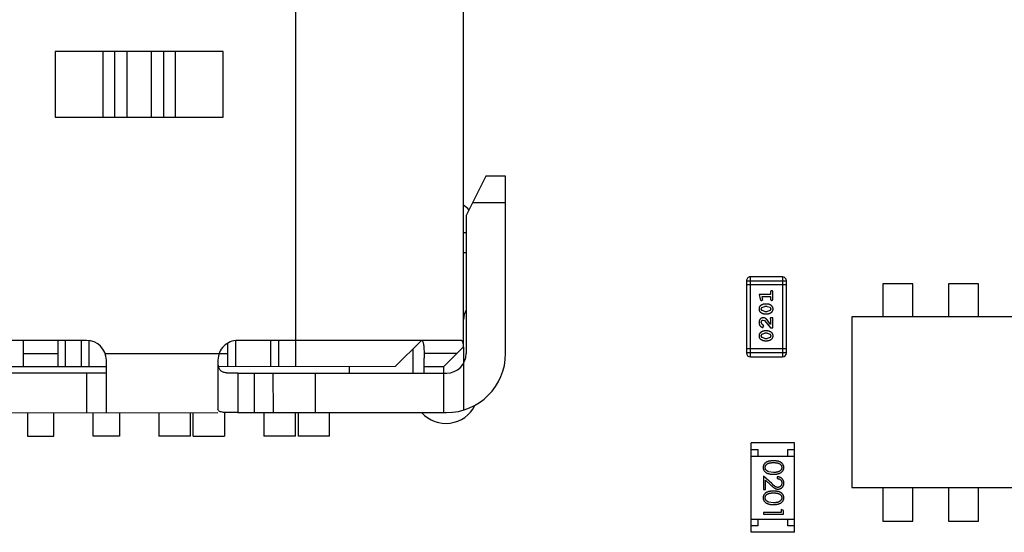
# Model space of a CAD drawing. Header units: inches. Extents: x -29 to 164, y -51 to 83.
# Tile 31 of 164: x 33.96 to 41.46, y 35.04 to 38.94. Entities that reach past the tile are written whole.
import ezdxf

# ---------------------------------------------------------------- set-up
doc = ezdxf.new("R2010")
doc.units = ezdxf.units.IN
doc.header["$LTSCALE"] = 1.21
doc.header["$MEASUREMENT"] = 0
doc.layers.get('0').update_dxf_attribs({"linetype": 'CONTINUOUS'})

msp = doc.modelspace()

# ---------------------------------------------------------------- linework, layer by layer
at = {"color": 7, "linetype": 'Continuous'}
for p, q in [((36.0586, 43.4827), (36.0602, 36.3027)), ((37.3401, 36.453), (37.3386, 43.483)), ((35.5099, 38.7026), (34.2294, 38.7024)), ((34.2294, 38.7024), (34.2295, 38.2024)), ((34.5956, 38.2024), (34.5955, 38.7024)), ((34.6842, 38.2025), (34.6841, 38.7025)), ((34.7757, 38.7025), (34.7758, 38.2025)), ((34.9637, 38.2025), (34.9636, 38.7025)), ((35.0552, 38.7025), (35.0553, 38.2025)), ((35.1438, 38.7025), (35.1439, 38.2025)), ((35.51, 38.2026), (35.5099, 38.7026)), ((34.2295, 38.2024), (35.51, 38.2026)), ((37.5098, 37.753), (37.3599, 37.453)), ((37.6598, 37.7531), (37.5098, 37.753)), ((37.6601, 36.4031), (37.6598, 37.7531)), ((37.4099, 37.553), (37.6599, 37.5531)), ((37.3599, 37.453), (37.3601, 36.403)), ((37.3599, 37.323), (37.3399, 37.323)), ((37.34, 37.173), (37.36, 37.173)), ((39.5249, 36.3768), (39.5248, 36.9864)), ((39.7686, 36.9864), (39.5248, 36.9864)), ((39.7686, 36.9864), (39.7688, 36.3768)), ((39.4943, 36.9559), (39.4944, 36.4072)), ((39.4943, 36.9559), (39.7991, 36.9559)), ((39.7991, 36.9255), (39.4943, 36.9254)), ((39.7992, 36.4073), (39.7991, 36.9559)), ((40.532, 36.9338), (40.5321, 36.6817)), ((40.7614, 36.9338), (40.532, 36.9338)), ((40.7615, 36.6818), (40.7614, 36.9338)), ((41.032, 36.9339), (41.032, 36.6818)), ((41.2614, 36.9339), (41.032, 36.9339)), ((41.2614, 36.6819), (41.2614, 36.9339)), ((39.5901, 36.8531), (39.6, 36.8165)), ((39.6782, 36.8531), (39.5901, 36.8531)), ((39.6092, 36.8074), (39.6184, 36.8153)), ((39.6174, 36.8207), (39.6133, 36.8358)), ((39.6133, 36.8358), (39.6782, 36.8358)), ((39.6184, 36.8153), (39.6174, 36.8207)), ((39.6782, 36.8704), (39.6782, 36.8531)), ((39.6782, 36.8358), (39.6782, 36.8185)), ((39.6955, 36.8185), (39.6955, 36.8704)), ((39.6074, 36.7421), (39.6127, 36.7543)), ((39.6133, 36.7297), (39.6074, 36.7421)), ((39.6127, 36.7543), (39.635, 36.7618)), ((39.6525, 36.7791), (39.6348, 36.7791)), ((39.6522, 36.7618), (39.635, 36.7618)), ((39.6522, 36.7618), (39.674, 36.7546)), ((39.674, 36.7546), (39.6798, 36.7423)), ((39.6798, 36.7423), (39.6745, 36.7302)), ((39.635, 36.7225), (39.6133, 36.7297)), ((39.6348, 36.7052), (39.6525, 36.7052)), ((39.635, 36.7225), (39.6522, 36.7225)), ((39.6745, 36.7302), (39.6522, 36.7225)), ((39.6751, 36.6667), (39.6783, 36.6612)), ((39.6956, 36.6753), (39.6877, 36.6753)), ((39.6956, 36.5982), (39.6956, 36.6753)), ((41.9968, 36.682), (40.2968, 36.6817)), ((40.2968, 36.6817), (40.2971, 35.3817)), ((39.6129, 36.6236), (39.6075, 36.6385)), ((39.6214, 36.6187), (39.6129, 36.6236)), ((39.6195, 36.6014), (39.6279, 36.6102)), ((39.6279, 36.6102), (39.6214, 36.6187)), ((39.622, 36.658), (39.6317, 36.6532)), ((39.6317, 36.6532), (39.6767, 36.5982)), ((39.6783, 36.625), (39.6512, 36.6585)), ((39.6767, 36.5982), (39.6956, 36.5982)), ((39.6783, 36.6612), (39.6783, 36.625)), ((39.6075, 36.5376), (39.6128, 36.5497)), ((39.6133, 36.5252), (39.6075, 36.5376)), ((39.6128, 36.5497), (39.6351, 36.5573)), ((39.6351, 36.518), (39.6133, 36.5252)), ((39.6525, 36.5746), (39.6348, 36.5746)), ((39.6523, 36.5573), (39.6351, 36.5573)), ((39.6351, 36.518), (39.6523, 36.518)), ((39.6523, 36.5573), (39.6741, 36.5501)), ((39.6746, 36.5256), (39.6523, 36.518)), ((39.6741, 36.5501), (39.6799, 36.5378)), ((39.6799, 36.5378), (39.6746, 36.5256)), ((34.4701, 36.5024), (31.2701, 36.5017)), ((33.9902, 36.3023), (33.9901, 36.5023)), ((34.2501, 36.5024), (34.2502, 36.3024)), ((34.3102, 36.3024), (34.3101, 36.5024)), ((34.4302, 36.3024), (34.4301, 36.5024)), ((34.4902, 36.3024), (34.4901, 36.4993)), ((35.5452, 36.3026), (35.5451, 36.4809)), ((35.6052, 36.3026), (35.6051, 36.5003)), ((37.3244, 36.503), (35.6201, 36.5026)), ((35.8727, 36.3027), (35.8726, 36.5027)), ((35.9327, 36.3027), (35.9326, 36.5027)), ((36.8202, 36.3029), (37.0201, 36.5029)), ((37.1902, 36.303), (37.3384, 36.4513)), ((37.3401, 36.4513), (37.3402, 35.9722)), ((39.6348, 36.5007), (39.6526, 36.5007)), ((33.9901, 36.4023), (34.2501, 36.4024)), ((34.6116, 36.4024), (35.5451, 36.4026)), ((36.9551, 36.4379), (36.9551, 36.2529)), ((37.2901, 36.403), (37.0398, 36.4029)), ((37.0398, 36.4029), (37.0401, 36.3667)), ((37.0402, 36.2529), (37.0401, 36.3667)), ((39.7992, 36.4378), (39.4944, 36.4377)), ((39.7992, 36.4073), (39.4944, 36.4072)), ((39.5249, 36.3768), (39.7688, 36.3768)), ((34.6202, 36.3024), (31.1202, 36.3017)), ((34.6202, 35.9524), (34.6201, 36.3524)), ((35.4701, 36.3526), (35.4702, 35.9784)), ((36.8202, 36.3029), (35.476, 36.3026)), ((36.4702, 36.3028), (36.4702, 36.2528)), ((37.0402, 36.3029), (37.1902, 36.303)), ((37.1902, 35.953), (37.1902, 36.303)), ((34.6202, 36.2524), (31.1202, 36.2517)), ((34.4702, 35.9524), (34.4702, 36.2524)), ((35.6202, 36.2526), (37.2102, 36.253)), ((35.6202, 36.2526), (35.6202, 35.9526)), ((35.7486, 35.9527), (35.7486, 36.2527)), ((35.8891, 36.2527), (35.8892, 35.9527)), ((36.2099, 36.2528), (36.21, 35.9528)), ((30.2702, 35.9515), (35.4702, 35.9526)), ((34.0202, 35.9523), (34.0203, 35.7741)), ((34.2203, 35.7742), (34.2202, 35.9524)), ((34.5203, 35.7742), (34.5202, 35.9524)), ((34.7202, 35.9525), (34.7203, 35.7743)), ((35.0202, 35.9525), (35.0203, 35.7743)), ((35.2603, 35.7744), (35.2602, 35.9526)), ((35.2803, 35.7744), (35.2802, 35.9526)), ((35.5202, 35.9526), (35.5203, 35.7745)), ((35.6202, 35.9526), (37.2102, 35.953)), ((35.8202, 35.9527), (35.8203, 35.7745)), ((36.0603, 35.7746), (36.0602, 35.9527)), ((36.0802, 35.9527), (36.0803, 35.7746)), ((36.3203, 35.7746), (36.3202, 35.9528)), ((34.0203, 35.7741), (34.2203, 35.7742)), ((34.7203, 35.7743), (34.5203, 35.7742)), ((35.2603, 35.7744), (35.0203, 35.7743)), ((35.2803, 35.7744), (35.5203, 35.7745)), ((36.0603, 35.7746), (35.8203, 35.7745)), ((36.3203, 35.7746), (36.0803, 35.7746)), ((39.8601, 35.7217), (39.5301, 35.7216)), ((39.5302, 35.0416), (39.5301, 35.7216)), ((39.8602, 35.0417), (39.8601, 35.7217)), ((39.5301, 35.6716), (39.5801, 35.6716)), ((39.5301, 35.6216), (39.8601, 35.6217)), ((39.5801, 35.6716), (39.5801, 35.6216)), ((39.8101, 35.6217), (39.8101, 35.6717)), ((39.8101, 35.6717), (39.8601, 35.6717)), ((39.6254, 35.4702), (39.6254, 35.3683)), ((39.6875, 35.4121), (39.6254, 35.4702)), ((39.7004, 35.4972), (39.6627, 35.5028)), ((39.6408, 35.3683), (39.6408, 35.4381)), ((39.6408, 35.4381), (39.6809, 35.4006)), ((39.7293, 35.4645), (39.7293, 35.451)), ((39.6254, 35.3683), (39.6408, 35.3683)), ((40.2971, 35.3817), (41.9847, 35.382)), ((40.5324, 35.3817), (40.5324, 35.1274)), ((40.7618, 35.1275), (40.7618, 35.3818)), ((41.0324, 35.3818), (41.0324, 35.1275)), ((41.2618, 35.1276), (41.2618, 35.3819)), ((39.7005, 35.2664), (39.6628, 35.2721)), ((39.6255, 35.1933), (39.6255, 35.1798)), ((39.7601, 35.1933), (39.6255, 35.1933)), ((39.6255, 35.1798), (39.7755, 35.1799)), ((39.7601, 35.2164), (39.7601, 35.1933)), ((39.7755, 35.2076), (39.7601, 35.2164)), ((39.7755, 35.1799), (39.7755, 35.2076)), ((39.5302, 35.1416), (39.8602, 35.1417)), ((39.5802, 35.0916), (39.5302, 35.0916)), ((39.5802, 35.1416), (39.5802, 35.0916)), ((39.8102, 35.0917), (39.8102, 35.1417)), ((39.8602, 35.0917), (39.8102, 35.0917)), ((40.5324, 35.1274), (40.7618, 35.1275)), ((41.0324, 35.1275), (41.2618, 35.1276)), ((39.8602, 35.0417), (39.5302, 35.0416))]:
    msp.add_line(p, q, dxfattribs=at)
for centre, radius, start, end in [((37.2049, 37.3213), 0.25, 45.02226, 56.6055), ((39.5248, 36.9559), 0.0305, 90.01204, 180.01204), ((39.7687, 36.9559), 0.0305, 0.01204, 90.01204), ((37.4901, 36.6609), 0.15, 150.10792, 180.01204), ((34.4701, 36.3524), 0.15, 0.01204, 90.01204), ((35.6201, 36.3526), 0.15, 90.01204, 180.01204), ((37.2101, 36.403), 0.45, 270.01204, 0.01204), ((37.2101, 36.403), 0.15, 270.01204, 0.01204), ((39.5249, 36.4073), 0.0305, 180.01204, 270.01204), ((39.7688, 36.4073), 0.0305, 270.01204, 0.01204), ((37.2052, 36.1213), 0.25, 222.71236, 332.59285)]:
    msp.add_arc(centre, radius, start, end, dxfattribs=at)
for points, knots in [([(39.6, 36.8165), (39.6003, 36.8156), (39.6007, 36.8141), (39.6016, 36.812), (39.6025, 36.8104), (39.6035, 36.8092), (39.6047, 36.8084), (39.606, 36.8078), (39.6075, 36.8075), (39.6086, 36.8075), (39.6092, 36.8074)], [0, 0, 0, 0, 0.187321, 0.344927, 0.475328, 0.579604, 0.674244, 0.773631, 0.882025, 1, 1, 1, 1]), ([(39.6869, 36.8814), (39.6863, 36.8814), (39.6851, 36.8813), (39.6834, 36.8808), (39.6819, 36.88), (39.6806, 36.8788), (39.6795, 36.8772), (39.6787, 36.8753), (39.6783, 36.873), (39.6782, 36.8713), (39.6782, 36.8704)], [0, 0, 0, 0, 0.11517, 0.223509, 0.328254, 0.438012, 0.553651, 0.682263, 0.830856, 1, 1, 1, 1]), ([(39.6782, 36.8185), (39.6782, 36.8176), (39.6783, 36.8159), (39.6787, 36.8136), (39.6795, 36.8116), (39.6806, 36.81), (39.6819, 36.8089), (39.6834, 36.8081), (39.6851, 36.8076), (39.6863, 36.8075), (39.6869, 36.8075)], [0, 0, 0, 0, 0.169102, 0.317658, 0.446239, 0.563118, 0.671828, 0.776546, 0.884858, 1, 1, 1, 1]), ([(39.6955, 36.8704), (39.6955, 36.8713), (39.6955, 36.873), (39.695, 36.8753), (39.6943, 36.8773), (39.6932, 36.8788), (39.6919, 36.88), (39.6903, 36.8808), (39.6887, 36.8813), (39.6875, 36.8814), (39.6869, 36.8814)], [0, 0, 0, 0, 0.169012, 0.317488, 0.445429, 0.560977, 0.67065, 0.776666, 0.88492, 1, 1, 1, 1]), ([(39.6869, 36.8075), (39.6875, 36.8075), (39.6887, 36.8076), (39.6904, 36.8081), (39.6919, 36.8089), (39.6932, 36.81), (39.6943, 36.8116), (39.695, 36.8136), (39.6955, 36.8159), (39.6955, 36.8176), (39.6955, 36.8185)], [0, 0, 0, 0, 0.115051, 0.223278, 0.329269, 0.437893, 0.554681, 0.682591, 0.83103, 1, 1, 1, 1]), ([(39.6348, 36.7791), (39.6337, 36.7791), (39.6315, 36.7791), (39.6283, 36.7788), (39.6252, 36.7782), (39.6221, 36.7776), (39.6191, 36.7766), (39.616, 36.7755), (39.6131, 36.7742), (39.6102, 36.7727), (39.6075, 36.7711), (39.6049, 36.7695), (39.6026, 36.7678), (39.6005, 36.7662), (39.5986, 36.7645), (39.597, 36.7628), (39.5956, 36.761), (39.594, 36.7587), (39.5924, 36.7555), (39.5911, 36.7513), (39.5903, 36.7468), (39.5902, 36.7436), (39.5901, 36.742)], [0, 0, 0, 0, 0.049855, 0.099516, 0.148482, 0.19758, 0.246804, 0.296268, 0.346517, 0.397047, 0.446826, 0.49336, 0.537801, 0.579207, 0.617974, 0.654833, 0.689171, 0.722088, 0.786392, 0.853518, 0.924186, 1, 1, 1, 1]), ([(39.5901, 36.742), (39.5902, 36.7405), (39.5903, 36.7377), (39.591, 36.7337), (39.5921, 36.7298), (39.5937, 36.7262), (39.5957, 36.7229), (39.5983, 36.7199), (39.6012, 36.7171), (39.6046, 36.7146), (39.6082, 36.7124), (39.6119, 36.7105), (39.6156, 36.7089), (39.6194, 36.7075), (39.6232, 36.7065), (39.627, 36.7057), (39.6309, 36.7053), (39.6335, 36.7052), (39.6348, 36.7052)], [0, 0, 0, 0, 0.06692, 0.130834, 0.19258, 0.252759, 0.312631, 0.373411, 0.436359, 0.501894, 0.568244, 0.632472, 0.69556, 0.757163, 0.818592, 0.878885, 0.939235, 1, 1, 1, 1]), ([(39.6971, 36.7422), (39.6971, 36.7437), (39.697, 36.7465), (39.6963, 36.7506), (39.6952, 36.7544), (39.6936, 36.758), (39.6916, 36.7613), (39.689, 36.7644), (39.6861, 36.7672), (39.6827, 36.7696), (39.6791, 36.7718), (39.6754, 36.7738), (39.6717, 36.7754), (39.668, 36.7768), (39.6641, 36.7778), (39.6603, 36.7786), (39.6564, 36.779), (39.6538, 36.7791), (39.6525, 36.7791)], [0, 0, 0, 0, 0.067217, 0.131051, 0.19272, 0.252824, 0.312745, 0.373449, 0.436041, 0.501494, 0.567761, 0.632087, 0.695096, 0.757109, 0.817993, 0.878657, 0.939311, 1, 1, 1, 1]), ([(39.6525, 36.7052), (39.6536, 36.7052), (39.6557, 36.7053), (39.6589, 36.7056), (39.662, 36.706), (39.6651, 36.7067), (39.6682, 36.7076), (39.6711, 36.7088), (39.6741, 36.71), (39.677, 36.7115), (39.6797, 36.7131), (39.6823, 36.7147), (39.6846, 36.7163), (39.6867, 36.718), (39.6885, 36.7197), (39.6902, 36.7214), (39.6916, 36.7231), (39.6932, 36.7255), (39.6948, 36.7287), (39.6962, 36.7329), (39.697, 36.7374), (39.6971, 36.7406), (39.6971, 36.7422)], [0, 0, 0, 0, 0.049886, 0.09882, 0.148132, 0.19689, 0.246038, 0.295176, 0.345305, 0.395692, 0.445312, 0.491875, 0.535813, 0.577009, 0.616081, 0.652689, 0.687585, 0.720206, 0.785062, 0.85223, 0.923759, 1, 1, 1, 1]), ([(39.6229, 36.6753), (39.6218, 36.6753), (39.6196, 36.6752), (39.6164, 36.6747), (39.6133, 36.6739), (39.6103, 36.6728), (39.6074, 36.6713), (39.6047, 36.6695), (39.6021, 36.6674), (39.5997, 36.665), (39.5975, 36.6624), (39.5955, 36.6595), (39.5938, 36.6565), (39.5925, 36.6533), (39.5915, 36.6499), (39.5907, 36.6463), (39.5902, 36.6425), (39.5902, 36.6399), (39.5902, 36.6386)], [0, 0, 0, 0, 0.060981, 0.120256, 0.178148, 0.236115, 0.293993, 0.352864, 0.413358, 0.476056, 0.539296, 0.602396, 0.665116, 0.728325, 0.792919, 0.859317, 0.928302, 1, 1, 1, 1]), ([(39.6512, 36.6585), (39.6504, 36.6594), (39.649, 36.6611), (39.6467, 36.6635), (39.6446, 36.6656), (39.6426, 36.6675), (39.6408, 36.6691), (39.639, 36.6704), (39.6374, 36.6716), (39.6353, 36.6727), (39.6328, 36.6737), (39.6296, 36.6747), (39.6263, 36.6752), (39.6241, 36.6753), (39.6229, 36.6753)], [0, 0, 0, 0, 0.103002, 0.197728, 0.285279, 0.365235, 0.437224, 0.502446, 0.560545, 0.611446, 0.707576, 0.80349, 0.900532, 1, 1, 1, 1]), ([(39.6877, 36.6753), (39.6866, 36.6753), (39.6847, 36.6753), (39.6819, 36.6748), (39.6797, 36.6741), (39.678, 36.6731), (39.6767, 36.6718), (39.6758, 36.6702), (39.6752, 36.6685), (39.6751, 36.6673), (39.6751, 36.6667)], [0, 0, 0, 0, 0.1844, 0.34094, 0.473574, 0.586824, 0.690029, 0.789175, 0.890445, 1, 1, 1, 1]), ([(39.5902, 36.6386), (39.5902, 36.6369), (39.5903, 36.6336), (39.5912, 36.6286), (39.5926, 36.6239), (39.5946, 36.6194), (39.597, 36.6152), (39.5999, 36.6116), (39.6032, 36.6084), (39.6067, 36.6059), (39.6103, 36.604), (39.6136, 36.6025), (39.6167, 36.6016), (39.6186, 36.6014), (39.6195, 36.6014)], [0, 0, 0, 0, 0.098286, 0.193983, 0.289056, 0.384352, 0.477435, 0.566197, 0.652355, 0.737986, 0.818188, 0.887401, 0.94802, 1, 1, 1, 1]), ([(39.6075, 36.6385), (39.6075, 36.6399), (39.6076, 36.6426), (39.6085, 36.6464), (39.6098, 36.6498), (39.6117, 36.6527), (39.614, 36.655), (39.6165, 36.6567), (39.6192, 36.6578), (39.6211, 36.6579), (39.622, 36.658)], [0, 0, 0, 0, 0.156344, 0.299348, 0.4327, 0.561, 0.682299, 0.791883, 0.89611, 1, 1, 1, 1]), ([(39.6348, 36.5746), (39.6337, 36.5746), (39.6316, 36.5746), (39.6284, 36.5743), (39.6252, 36.5737), (39.6221, 36.5731), (39.6191, 36.5721), (39.6161, 36.571), (39.6131, 36.5697), (39.6102, 36.5682), (39.6075, 36.5666), (39.605, 36.565), (39.6026, 36.5633), (39.6005, 36.5617), (39.5987, 36.56), (39.597, 36.5583), (39.5956, 36.5565), (39.594, 36.5542), (39.5924, 36.551), (39.5911, 36.5468), (39.5903, 36.5423), (39.5902, 36.5391), (39.5902, 36.5375)], [0, 0, 0, 0, 0.049855, 0.099516, 0.148482, 0.19758, 0.246804, 0.296268, 0.346517, 0.397047, 0.446826, 0.49336, 0.537801, 0.579207, 0.617974, 0.654833, 0.689171, 0.722088, 0.786392, 0.853518, 0.924186, 1, 1, 1, 1]), ([(39.5902, 36.5375), (39.5902, 36.536), (39.5903, 36.5332), (39.591, 36.5291), (39.5921, 36.5253), (39.5937, 36.5217), (39.5958, 36.5184), (39.5983, 36.5154), (39.6013, 36.5126), (39.6047, 36.5101), (39.6082, 36.5079), (39.6119, 36.506), (39.6156, 36.5043), (39.6194, 36.503), (39.6232, 36.502), (39.627, 36.5012), (39.6309, 36.5008), (39.6335, 36.5007), (39.6348, 36.5007)], [0, 0, 0, 0, 0.06692, 0.130834, 0.19258, 0.252759, 0.312631, 0.373411, 0.436359, 0.501894, 0.568244, 0.632472, 0.69556, 0.757163, 0.818592, 0.878885, 0.939235, 1, 1, 1, 1]), ([(39.6972, 36.5377), (39.6971, 36.5392), (39.6971, 36.542), (39.6963, 36.5461), (39.6952, 36.5499), (39.6936, 36.5535), (39.6916, 36.5568), (39.6891, 36.5599), (39.6861, 36.5627), (39.6827, 36.5651), (39.6791, 36.5673), (39.6755, 36.5693), (39.6718, 36.5709), (39.668, 36.5723), (39.6642, 36.5733), (39.6603, 36.5741), (39.6565, 36.5745), (39.6538, 36.5746), (39.6525, 36.5746)], [0, 0, 0, 0, 0.067217, 0.131051, 0.19272, 0.252824, 0.312745, 0.373449, 0.436041, 0.501494, 0.567761, 0.632087, 0.695096, 0.757109, 0.817993, 0.878657, 0.939311, 1, 1, 1, 1]), ([(39.6526, 36.5007), (39.6536, 36.5007), (39.6558, 36.5007), (39.6589, 36.5011), (39.6621, 36.5015), (39.6652, 36.5022), (39.6682, 36.5031), (39.6712, 36.5042), (39.6742, 36.5055), (39.677, 36.507), (39.6798, 36.5086), (39.6823, 36.5102), (39.6846, 36.5118), (39.6867, 36.5135), (39.6886, 36.5152), (39.6903, 36.5169), (39.6917, 36.5186), (39.6933, 36.521), (39.6949, 36.5241), (39.6962, 36.5283), (39.697, 36.5329), (39.6971, 36.5361), (39.6972, 36.5377)], [0, 0, 0, 0, 0.049886, 0.09882, 0.148132, 0.19689, 0.246038, 0.295176, 0.345305, 0.395692, 0.445312, 0.491875, 0.535813, 0.577009, 0.616081, 0.652689, 0.687585, 0.720206, 0.785062, 0.85223, 0.923759, 1, 1, 1, 1]), ([(37.0195, 36.5029), (37.0213, 36.5029), (37.0253, 36.5013), (37.0295, 36.4954), (37.0327, 36.4867), (37.0353, 36.4751), (37.0372, 36.4607), (37.0391, 36.4363), (37.0395, 36.4168), (37.0398, 36.4029)], [0, 0, 0, 0, 0.049898, 0.113038, 0.199102, 0.310754, 0.447995, 0.609955, 1, 1, 1, 1]), ([(37.3244, 36.503), (37.3253, 36.503), (37.3275, 36.5023), (37.33, 36.4994), (37.3321, 36.4951), (37.3348, 36.4863), (37.337, 36.4715), (37.338, 36.4587), (37.3384, 36.4513)], [0, 0, 0, 0, 0.051434, 0.114616, 0.198862, 0.307857, 0.603691, 1, 1, 1, 1]), ([(35.6202, 36.2526), (35.6091, 36.2526), (35.5874, 36.2526), (35.5563, 36.253), (35.5282, 36.2552), (35.5039, 36.2614), (35.4852, 36.2757), (35.4752, 36.2976), (35.4713, 36.3237), (35.4706, 36.3426), (35.4704, 36.3526)], [0, 0, 0, 0, 0.152712, 0.297903, 0.428287, 0.53978, 0.63798, 0.740984, 0.861776, 1, 1, 1, 1]), ([(35.6202, 35.9526), (35.6104, 35.9526), (35.591, 35.9526), (35.563, 35.9527), (35.5371, 35.9532), (35.5146, 35.9545), (35.496, 35.957), (35.482, 35.9613), (35.4723, 35.9683), (35.4702, 35.9752), (35.4702, 35.9784)], [0, 0, 0, 0, 0.184568, 0.362245, 0.525436, 0.668087, 0.785345, 0.875124, 0.941747, 1, 1, 1, 1]), ([(39.7003, 35.5856), (39.698, 35.5856), (39.6933, 35.5856), (39.6865, 35.5853), (39.6802, 35.5848), (39.6743, 35.584), (39.6687, 35.5831), (39.6636, 35.5821), (39.6588, 35.5808), (39.6545, 35.5792), (39.6505, 35.5775), (39.6468, 35.5757), (39.6433, 35.5737), (39.6401, 35.5715), (39.6371, 35.5692), (39.6344, 35.5667), (39.632, 35.5641), (39.6298, 35.5613), (39.6279, 35.5583), (39.6262, 35.5553), (39.6247, 35.5522), (39.6236, 35.549), (39.6227, 35.5458), (39.622, 35.5424), (39.6216, 35.539), (39.6216, 35.5366), (39.6216, 35.5354)], [0, 0, 0, 0, 0.068113, 0.132564, 0.193427, 0.250218, 0.303569, 0.353576, 0.400235, 0.443586, 0.484619, 0.524292, 0.56238, 0.599049, 0.63494, 0.669782, 0.704009, 0.737842, 0.771098, 0.803896, 0.836415, 0.868639, 0.900715, 0.933378, 0.966213, 1, 1, 1, 1]), ([(39.6369, 35.535), (39.637, 35.5366), (39.6372, 35.54), (39.6385, 35.5448), (39.6406, 35.5496), (39.6429, 35.5533), (39.6452, 35.5562), (39.6472, 35.5582), (39.6493, 35.5601), (39.6516, 35.5619), (39.6541, 35.5635), (39.6569, 35.565), (39.6597, 35.5664), (39.6629, 35.5676), (39.6663, 35.5687), (39.67, 35.5696), (39.6742, 35.5704), (39.6787, 35.5711), (39.6836, 35.5715), (39.6889, 35.5719), (39.6945, 35.5721), (39.6984, 35.5721), (39.7004, 35.5722)], [0, 0, 0, 0, 0.060034, 0.120278, 0.182348, 0.247919, 0.281641, 0.315701, 0.350322, 0.385703, 0.421819, 0.459196, 0.497866, 0.538301, 0.58121, 0.628183, 0.679403, 0.734699, 0.794074, 0.858416, 0.927049, 1, 1, 1, 1]), ([(39.7793, 35.5355), (39.7792, 35.5367), (39.7792, 35.539), (39.7788, 35.5425), (39.7781, 35.5458), (39.7772, 35.5491), (39.776, 35.5523), (39.7746, 35.5554), (39.7728, 35.5585), (39.7709, 35.5614), (39.7687, 35.5642), (39.7662, 35.5669), (39.7635, 35.5694), (39.7606, 35.5717), (39.7573, 35.5738), (39.7539, 35.5759), (39.7502, 35.5777), (39.7462, 35.5794), (39.7419, 35.5808), (39.7372, 35.5821), (39.7321, 35.5832), (39.7266, 35.5841), (39.7206, 35.5848), (39.7142, 35.5853), (39.7074, 35.5856), (39.7027, 35.5856), (39.7003, 35.5856)], [0, 0, 0, 0, 0.033742, 0.066533, 0.099153, 0.13154, 0.164087, 0.196563, 0.229707, 0.263315, 0.297504, 0.331686, 0.366482, 0.4021, 0.438958, 0.476748, 0.515985, 0.556589, 0.599519, 0.645765, 0.695487, 0.748721, 0.805687, 0.866754, 0.931405, 1, 1, 1, 1]), ([(39.7004, 35.5722), (39.7024, 35.5721), (39.7063, 35.5721), (39.712, 35.5719), (39.7173, 35.5715), (39.7222, 35.571), (39.7267, 35.5704), (39.7308, 35.5696), (39.7346, 35.5687), (39.738, 35.5676), (39.7411, 35.5663), (39.744, 35.565), (39.7467, 35.5635), (39.7492, 35.5619), (39.7516, 35.5601), (39.7537, 35.5582), (39.7556, 35.5562), (39.7579, 35.5534), (39.7602, 35.5496), (39.7624, 35.5449), (39.7636, 35.54), (39.7638, 35.5367), (39.7639, 35.535)], [0, 0, 0, 0, 0.073302, 0.142286, 0.206253, 0.266017, 0.321612, 0.372532, 0.419497, 0.462398, 0.502825, 0.541489, 0.579034, 0.615143, 0.650298, 0.684912, 0.718701, 0.752189, 0.817245, 0.879117, 0.939613, 1, 1, 1, 1]), ([(39.6216, 35.5354), (39.6216, 35.5343), (39.6216, 35.5319), (39.6221, 35.5284), (39.6227, 35.5249), (39.6237, 35.5216), (39.6249, 35.5183), (39.6263, 35.5151), (39.6281, 35.512), (39.63, 35.509), (39.6323, 35.5061), (39.6348, 35.5034), (39.6376, 35.5008), (39.6407, 35.4984), (39.644, 35.4961), (39.6475, 35.4941), (39.6513, 35.4921), (39.6554, 35.4904), (39.6598, 35.4888), (39.6645, 35.4874), (39.6696, 35.4863), (39.6751, 35.4853), (39.6809, 35.4846), (39.6871, 35.4841), (39.6936, 35.4838), (39.6981, 35.4837), (39.7004, 35.4837)], [0, 0, 0, 0, 0.033824, 0.067298, 0.10028, 0.133019, 0.165736, 0.198792, 0.232372, 0.266409, 0.301016, 0.336196, 0.371972, 0.408574, 0.446394, 0.485225, 0.525372, 0.567224, 0.611081, 0.65775, 0.70702, 0.759235, 0.814484, 0.873227, 0.934937, 1, 1, 1, 1]), ([(39.6627, 35.5028), (39.6617, 35.5032), (39.6596, 35.504), (39.6567, 35.5053), (39.654, 35.5068), (39.6514, 35.5084), (39.6491, 35.5101), (39.647, 35.512), (39.6451, 35.514), (39.6428, 35.5168), (39.6405, 35.5205), (39.6385, 35.5252), (39.6372, 35.53), (39.637, 35.5333), (39.6369, 35.535)], [0, 0, 0, 0, 0.075949, 0.148549, 0.218996, 0.286119, 0.351826, 0.416074, 0.478265, 0.540325, 0.660405, 0.774606, 0.887187, 1, 1, 1, 1]), ([(39.7004, 35.4837), (39.7027, 35.4837), (39.7072, 35.4838), (39.7137, 35.4841), (39.7199, 35.4846), (39.7258, 35.4853), (39.7312, 35.4863), (39.7364, 35.4875), (39.7411, 35.4889), (39.7455, 35.4905), (39.7496, 35.4923), (39.7535, 35.4942), (39.757, 35.4963), (39.7603, 35.4986), (39.7633, 35.501), (39.7661, 35.5036), (39.7686, 35.5063), (39.7709, 35.5092), (39.7729, 35.5121), (39.7746, 35.5152), (39.776, 35.5184), (39.7772, 35.5216), (39.7781, 35.525), (39.7788, 35.5284), (39.7792, 35.5319), (39.7792, 35.5343), (39.7793, 35.5355)], [0, 0, 0, 0, 0.065278, 0.127205, 0.186168, 0.241675, 0.294115, 0.343609, 0.390387, 0.434463, 0.476646, 0.517002, 0.555936, 0.593716, 0.630057, 0.665601, 0.700745, 0.734917, 0.768681, 0.802087, 0.834849, 0.867433, 0.900138, 0.932806, 0.966212, 1, 1, 1, 1]), ([(39.7639, 35.535), (39.7638, 35.5334), (39.7636, 35.5301), (39.7624, 35.5253), (39.7602, 35.5206), (39.7579, 35.5168), (39.7556, 35.514), (39.7536, 35.5119), (39.7514, 35.51), (39.7489, 35.5082), (39.7462, 35.5065), (39.7432, 35.5049), (39.7401, 35.5035), (39.7366, 35.5021), (39.733, 35.501), (39.7291, 35.4999), (39.7249, 35.4991), (39.7205, 35.4984), (39.7158, 35.4979), (39.7109, 35.4974), (39.7057, 35.4972), (39.7022, 35.4972), (39.7004, 35.4972)], [0, 0, 0, 0, 0.059689, 0.119507, 0.181075, 0.246162, 0.279894, 0.314468, 0.350403, 0.387474, 0.426147, 0.466624, 0.508745, 0.553328, 0.600058, 0.649177, 0.700552, 0.754894, 0.811825, 0.871514, 0.934319, 1, 1, 1, 1]), ([(39.6809, 35.4006), (39.6824, 35.3991), (39.6854, 35.3964), (39.6897, 35.3924), (39.6939, 35.3889), (39.6978, 35.3857), (39.7014, 35.3828), (39.7048, 35.3804), (39.7079, 35.3782), (39.7117, 35.3759), (39.7165, 35.3736), (39.7224, 35.3717), (39.7285, 35.3705), (39.7326, 35.3703), (39.7347, 35.3702)], [0, 0, 0, 0, 0.09953, 0.192079, 0.277712, 0.357454, 0.429648, 0.495771, 0.555538, 0.608657, 0.707578, 0.804328, 0.901298, 1, 1, 1, 1]), ([(39.7335, 35.3837), (39.7319, 35.3838), (39.7286, 35.3839), (39.7238, 35.3849), (39.7192, 35.3866), (39.7154, 35.3886), (39.7123, 35.3906), (39.7096, 35.3925), (39.7067, 35.3949), (39.7034, 35.3975), (39.6998, 35.4006), (39.696, 35.4041), (39.6918, 35.4079), (39.689, 35.4106), (39.6875, 35.4121)], [0, 0, 0, 0, 0.088014, 0.174976, 0.2638, 0.355443, 0.406413, 0.465519, 0.533076, 0.609353, 0.693899, 0.787171, 0.889197, 1, 1, 1, 1]), ([(39.7793, 35.4156), (39.7792, 35.4172), (39.7792, 35.4205), (39.7785, 35.4254), (39.7774, 35.43), (39.7759, 35.4344), (39.7738, 35.4386), (39.7714, 35.4426), (39.7686, 35.4465), (39.7653, 35.45), (39.7616, 35.4533), (39.7577, 35.4562), (39.7536, 35.4586), (39.7492, 35.4606), (39.7446, 35.4622), (39.7397, 35.4634), (39.7346, 35.4642), (39.7311, 35.4644), (39.7293, 35.4645)], [0, 0, 0, 0, 0.06445, 0.126725, 0.187421, 0.247417, 0.306749, 0.366595, 0.427749, 0.490235, 0.553031, 0.614805, 0.676505, 0.738096, 0.801021, 0.864897, 0.931209, 1, 1, 1, 1]), ([(39.7293, 35.451), (39.7306, 35.4509), (39.7332, 35.4506), (39.737, 35.4499), (39.7405, 35.4489), (39.7439, 35.4477), (39.7469, 35.4462), (39.7498, 35.4445), (39.7525, 35.4425), (39.7548, 35.4402), (39.7569, 35.4377), (39.7588, 35.4351), (39.7604, 35.4323), (39.7617, 35.4294), (39.7627, 35.4263), (39.7634, 35.4231), (39.7638, 35.4197), (39.7639, 35.4174), (39.7639, 35.4162)], [0, 0, 0, 0, 0.073648, 0.143686, 0.210962, 0.275557, 0.338064, 0.399311, 0.4594, 0.51934, 0.579024, 0.637809, 0.695959, 0.754122, 0.813113, 0.873453, 0.935561, 1, 1, 1, 1]), ([(39.7639, 35.4162), (39.7639, 35.4151), (39.7638, 35.4129), (39.7634, 35.4097), (39.7627, 35.4066), (39.7617, 35.4036), (39.7604, 35.4008), (39.7589, 35.3981), (39.757, 35.3955), (39.755, 35.3931), (39.7527, 35.3909), (39.7502, 35.389), (39.7477, 35.3874), (39.7451, 35.386), (39.7423, 35.385), (39.7395, 35.3843), (39.7365, 35.3838), (39.7345, 35.3837), (39.7335, 35.3837)], [0, 0, 0, 0, 0.068027, 0.133505, 0.19695, 0.26027, 0.322741, 0.384982, 0.448465, 0.513424, 0.578224, 0.640011, 0.700094, 0.760067, 0.819012, 0.877878, 0.938035, 1, 1, 1, 1]), ([(39.7347, 35.3702), (39.7362, 35.3703), (39.7391, 35.3704), (39.7434, 35.3709), (39.7476, 35.372), (39.7516, 35.3733), (39.7554, 35.3751), (39.7591, 35.3773), (39.7627, 35.3798), (39.766, 35.3827), (39.7692, 35.3859), (39.7719, 35.3895), (39.7742, 35.3932), (39.7761, 35.3972), (39.7775, 35.4015), (39.7785, 35.406), (39.7792, 35.4107), (39.7792, 35.4139), (39.7793, 35.4156)], [0, 0, 0, 0, 0.06271, 0.123347, 0.183401, 0.242828, 0.302097, 0.36242, 0.423725, 0.487032, 0.550491, 0.612709, 0.674265, 0.73617, 0.799211, 0.863483, 0.930525, 1, 1, 1, 1]), ([(39.7004, 35.3548), (39.698, 35.3548), (39.6934, 35.3548), (39.6866, 35.3545), (39.6802, 35.354), (39.6743, 35.3533), (39.6688, 35.3524), (39.6636, 35.3513), (39.6589, 35.35), (39.6546, 35.3485), (39.6506, 35.3468), (39.6468, 35.3449), (39.6434, 35.3429), (39.6402, 35.3407), (39.6372, 35.3384), (39.6345, 35.336), (39.632, 35.3333), (39.6298, 35.3305), (39.6279, 35.3276), (39.6262, 35.3246), (39.6248, 35.3215), (39.6236, 35.3183), (39.6227, 35.315), (39.6221, 35.3116), (39.6217, 35.3082), (39.6216, 35.3059), (39.6216, 35.3047)], [0, 0, 0, 0, 0.068113, 0.132564, 0.193427, 0.250218, 0.303569, 0.353576, 0.400235, 0.443586, 0.484619, 0.524292, 0.56238, 0.599049, 0.63494, 0.669782, 0.704009, 0.737842, 0.771098, 0.803896, 0.836415, 0.868639, 0.900715, 0.933378, 0.966213, 1, 1, 1, 1]), ([(39.637, 35.3042), (39.6371, 35.3059), (39.6372, 35.3092), (39.6385, 35.3141), (39.6406, 35.3188), (39.643, 35.3226), (39.6453, 35.3254), (39.6472, 35.3275), (39.6494, 35.3294), (39.6517, 35.3311), (39.6542, 35.3328), (39.6569, 35.3342), (39.6598, 35.3356), (39.6629, 35.3368), (39.6663, 35.3379), (39.6701, 35.3389), (39.6742, 35.3396), (39.6787, 35.3403), (39.6836, 35.3408), (39.6889, 35.3411), (39.6946, 35.3414), (39.6984, 35.3414), (39.7004, 35.3414)], [0, 0, 0, 0, 0.060034, 0.120278, 0.182348, 0.247919, 0.281641, 0.315701, 0.350322, 0.385703, 0.421819, 0.459196, 0.497866, 0.538301, 0.58121, 0.628183, 0.679403, 0.734699, 0.794074, 0.858416, 0.927049, 1, 1, 1, 1]), ([(39.7793, 35.3047), (39.7793, 35.3059), (39.7792, 35.3082), (39.7788, 35.3117), (39.7782, 35.3151), (39.7772, 35.3183), (39.7761, 35.3216), (39.7746, 35.3247), (39.7729, 35.3277), (39.7709, 35.3307), (39.7687, 35.3335), (39.7663, 35.3361), (39.7636, 35.3386), (39.7606, 35.3409), (39.7574, 35.3431), (39.7539, 35.3451), (39.7502, 35.3469), (39.7463, 35.3486), (39.742, 35.3501), (39.7373, 35.3513), (39.7322, 35.3525), (39.7266, 35.3533), (39.7207, 35.354), (39.7143, 35.3545), (39.7075, 35.3548), (39.7028, 35.3548), (39.7004, 35.3548)], [0, 0, 0, 0, 0.033742, 0.066533, 0.099153, 0.13154, 0.164087, 0.196563, 0.229707, 0.263315, 0.297504, 0.331686, 0.366482, 0.4021, 0.438958, 0.476748, 0.515985, 0.556589, 0.599519, 0.645765, 0.695487, 0.748721, 0.805687, 0.866754, 0.931405, 1, 1, 1, 1]), ([(39.7004, 35.3414), (39.7025, 35.3414), (39.7064, 35.3414), (39.712, 35.3411), (39.7173, 35.3408), (39.7222, 35.3402), (39.7267, 35.3397), (39.7309, 35.3388), (39.7346, 35.3379), (39.7381, 35.3368), (39.7412, 35.3356), (39.7441, 35.3342), (39.7468, 35.3327), (39.7493, 35.3311), (39.7516, 35.3294), (39.7537, 35.3275), (39.7557, 35.3254), (39.7579, 35.3226), (39.7603, 35.3188), (39.7624, 35.3141), (39.7637, 35.3092), (39.7638, 35.3059), (39.7639, 35.3043)], [0, 0, 0, 0, 0.073302, 0.142286, 0.206253, 0.266017, 0.321612, 0.372532, 0.419497, 0.462398, 0.502825, 0.541489, 0.579034, 0.615143, 0.650298, 0.684912, 0.718701, 0.752189, 0.817245, 0.879117, 0.939613, 1, 1, 1, 1]), ([(39.6216, 35.3047), (39.6216, 35.3035), (39.6217, 35.3011), (39.6221, 35.2976), (39.6228, 35.2942), (39.6237, 35.2908), (39.6249, 35.2876), (39.6263, 35.2844), (39.6281, 35.2813), (39.6301, 35.2783), (39.6323, 35.2754), (39.6349, 35.2726), (39.6376, 35.27), (39.6407, 35.2676), (39.644, 35.2654), (39.6476, 35.2633), (39.6514, 35.2614), (39.6554, 35.2596), (39.6598, 35.258), (39.6646, 35.2567), (39.6697, 35.2555), (39.6751, 35.2545), (39.6809, 35.2538), (39.6871, 35.2533), (39.6936, 35.253), (39.6981, 35.2529), (39.7004, 35.2529)], [0, 0, 0, 0, 0.033824, 0.067298, 0.10028, 0.133019, 0.165736, 0.198792, 0.232372, 0.266409, 0.301016, 0.336196, 0.371972, 0.408574, 0.446394, 0.485225, 0.525372, 0.567224, 0.611081, 0.65775, 0.70702, 0.759235, 0.814484, 0.873227, 0.934937, 1, 1, 1, 1]), ([(39.6628, 35.2721), (39.6617, 35.2724), (39.6597, 35.2732), (39.6567, 35.2745), (39.654, 35.276), (39.6515, 35.2776), (39.6492, 35.2793), (39.647, 35.2812), (39.6451, 35.2832), (39.6429, 35.286), (39.6405, 35.2897), (39.6385, 35.2944), (39.6372, 35.2993), (39.6371, 35.3026), (39.637, 35.3042)], [0, 0, 0, 0, 0.075949, 0.148549, 0.218996, 0.286119, 0.351826, 0.416074, 0.478265, 0.540325, 0.660405, 0.774606, 0.887187, 1, 1, 1, 1]), ([(39.7004, 35.2529), (39.7027, 35.2529), (39.7072, 35.253), (39.7138, 35.2533), (39.72, 35.2538), (39.7258, 35.2546), (39.7313, 35.2555), (39.7364, 35.2567), (39.7412, 35.2581), (39.7456, 35.2597), (39.7497, 35.2615), (39.7535, 35.2634), (39.7571, 35.2656), (39.7604, 35.2678), (39.7634, 35.2702), (39.7662, 35.2728), (39.7687, 35.2755), (39.7709, 35.2784), (39.7729, 35.2814), (39.7746, 35.2844), (39.7761, 35.2876), (39.7772, 35.2909), (39.7782, 35.2942), (39.7788, 35.2976), (39.7792, 35.3011), (39.7793, 35.3035), (39.7793, 35.3047)], [0, 0, 0, 0, 0.065278, 0.127205, 0.186168, 0.241675, 0.294115, 0.343609, 0.390387, 0.434463, 0.476646, 0.517002, 0.555936, 0.593716, 0.630057, 0.665601, 0.700745, 0.734917, 0.768681, 0.802087, 0.834849, 0.867433, 0.900138, 0.932806, 0.966212, 1, 1, 1, 1]), ([(39.7639, 35.3043), (39.7638, 35.3026), (39.7637, 35.2993), (39.7624, 35.2945), (39.7603, 35.2898), (39.7579, 35.2861), (39.7557, 35.2832), (39.7536, 35.2812), (39.7514, 35.2792), (39.7489, 35.2774), (39.7462, 35.2757), (39.7433, 35.2742), (39.7401, 35.2727), (39.7367, 35.2714), (39.733, 35.2702), (39.7291, 35.2691), (39.7249, 35.2683), (39.7205, 35.2676), (39.7159, 35.2671), (39.711, 35.2666), (39.7058, 35.2665), (39.7023, 35.2664), (39.7005, 35.2664)], [0, 0, 0, 0, 0.059689, 0.119507, 0.181075, 0.246162, 0.279894, 0.314468, 0.350403, 0.387474, 0.426147, 0.466624, 0.508745, 0.553328, 0.600058, 0.649177, 0.700552, 0.754894, 0.811825, 0.871514, 0.934319, 1, 1, 1, 1])]:
    msp.add_open_spline(points, degree=3, knots=knots, dxfattribs=at)

doc.saveas('drawing.dxf')
